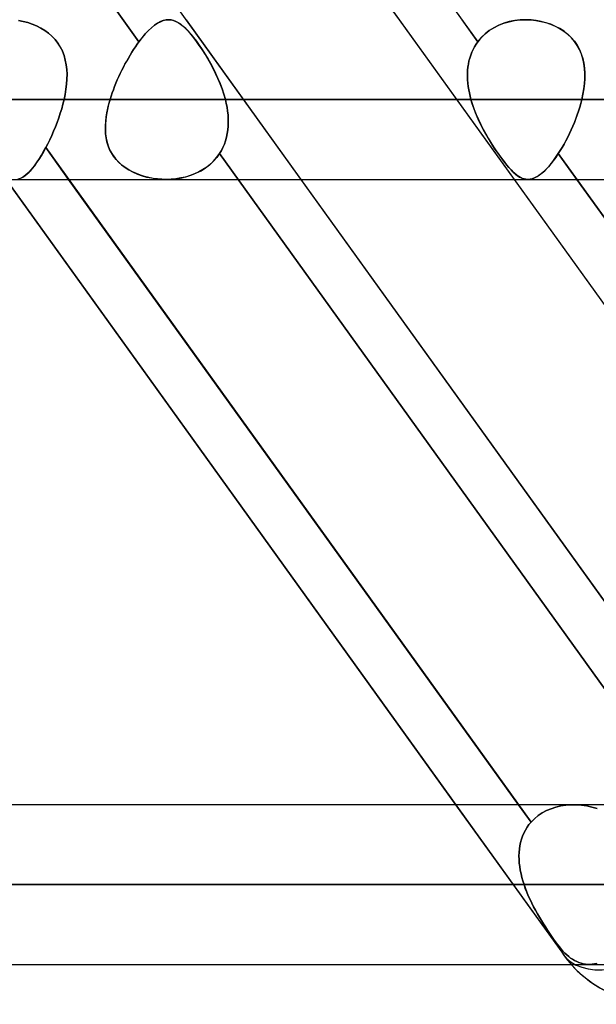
# Model space of a CAD drawing. Header units: millimetres. Extents: x -243 to 243, y -92 to 86.
# Tile 49 of 81: x 57 to 64, y -44 to -33. Entities that reach past the tile are written whole.
import ezdxf

# ---------------------------------------------------------------- set-up
doc = ezdxf.new("R2010")
doc.units = ezdxf.units.MM
doc.layers.add('MAIN-1', color=7, linetype='Continuous')

msp = doc.modelspace()

# ---------------------------------------------------------------- linework, layer by layer
at = {"layer": 'MAIN-1'}
for p, q in [((46.593, -15.474), (65.352, -41.558)), ((44.64, -17.357), (63.399, -43.441)), ((50.335, -17.357), (69.094, -43.441)), ((53.215, -25.661), (58.643, -33.209)), ((58.643, -33.209), (53.215, -25.661)), ((57.012, -25.661), (62.44, -33.209)), ((56.517, -25.953), (61.558, -32.963)), ((57.292, -32.972), (57.344, -32.981)), ((57.345, -32.981), (57.293, -32.972)), ((57.344, -32.981), (57.396, -32.994)), ((57.396, -32.995), (57.345, -32.981)), ((57.396, -32.994), (57.446, -33.011)), ((57.447, -33.011), (57.396, -32.995)), ((58.817, -33.025), (58.85, -33.002)), ((58.851, -33.002), (58.818, -33.024)), ((58.85, -33.002), (58.883, -32.985)), ((58.883, -32.984), (58.851, -33.002)), ((58.915, -32.972), (58.883, -32.984)), ((58.883, -32.985), (58.914, -32.972)), ((58.914, -32.972), (58.945, -32.965)), ((58.946, -32.965), (58.915, -32.972)), ((58.945, -32.965), (58.976, -32.963)), ((58.976, -32.963), (58.946, -32.965)), ((59.003, -32.965), (58.976, -32.963)), ((58.976, -32.963), (59.002, -32.965)), ((59.002, -32.965), (59.029, -32.971)), ((59.03, -32.971), (59.003, -32.965)), ((59.029, -32.971), (59.056, -32.981)), ((59.057, -32.981), (59.03, -32.971)), ((59.056, -32.981), (59.083, -32.995)), ((59.084, -32.996), (59.057, -32.981)), ((59.083, -32.995), (59.11, -33.013)), ((59.111, -33.014), (59.084, -32.996)), ((59.17, -32.963), (60.457, -34.753)), ((61.558, -32.963), (62.846, -34.753)), ((62.44, -33.209), (62.263, -32.963)), ((62.674, -33.025), (62.731, -33.002)), ((62.732, -33.002), (62.675, -33.024)), ((62.731, -33.002), (62.791, -32.985)), ((62.792, -32.984), (62.732, -33.002)), ((62.791, -32.985), (62.852, -32.972)), ((62.853, -32.972), (62.792, -32.984)), ((62.852, -32.972), (62.915, -32.965)), ((62.916, -32.965), (62.853, -32.972)), ((62.915, -32.965), (62.978, -32.963)), ((62.979, -32.963), (62.916, -32.965)), ((62.978, -32.963), (63.035, -32.965)), ((63.036, -32.965), (62.979, -32.963)), ((63.035, -32.965), (63.092, -32.971)), ((63.093, -32.971), (63.036, -32.965)), ((63.092, -32.971), (63.148, -32.981)), ((63.149, -32.981), (63.093, -32.971)), ((63.148, -32.981), (63.203, -32.995)), ((63.204, -32.996), (63.149, -32.981)), ((63.203, -32.995), (63.256, -33.013)), ((63.258, -33.014), (63.204, -32.996)), ((57.446, -33.011), (57.495, -33.032)), ((57.495, -33.032), (57.447, -33.011)), ((57.495, -33.032), (57.542, -33.056)), ((57.543, -33.056), (57.495, -33.032)), ((57.542, -33.056), (57.587, -33.083)), ((57.587, -33.083), (57.543, -33.056)), ((57.587, -33.083), (57.629, -33.114)), ((57.629, -33.114), (57.587, -33.083)), ((58.749, -33.084), (58.714, -33.122)), ((58.714, -33.122), (58.749, -33.085)), ((58.784, -33.052), (58.749, -33.084)), ((58.749, -33.085), (58.783, -33.052)), ((58.783, -33.052), (58.817, -33.025)), ((58.818, -33.024), (58.784, -33.052)), ((59.11, -33.013), (59.138, -33.036)), ((59.139, -33.037), (59.111, -33.014)), ((59.138, -33.036), (59.166, -33.062)), ((59.167, -33.063), (59.139, -33.037)), ((59.166, -33.062), (59.195, -33.092)), ((59.196, -33.093), (59.167, -33.063)), ((59.195, -33.092), (59.225, -33.126)), ((59.226, -33.128), (59.196, -33.093)), ((62.569, -33.084), (62.521, -33.122)), ((62.521, -33.122), (62.568, -33.085)), ((62.568, -33.085), (62.62, -33.052)), ((62.62, -33.052), (62.569, -33.084)), ((62.675, -33.024), (62.62, -33.052)), ((62.62, -33.052), (62.674, -33.025)), ((63.256, -33.013), (63.308, -33.036)), ((63.31, -33.037), (63.258, -33.014)), ((63.308, -33.036), (63.357, -33.062)), ((63.359, -33.063), (63.31, -33.037)), ((63.357, -33.062), (63.404, -33.092)), ((63.406, -33.093), (63.359, -33.063)), ((63.404, -33.092), (63.447, -33.126)), ((63.449, -33.128), (63.406, -33.093)), ((57.629, -33.114), (57.668, -33.148)), ((57.668, -33.148), (57.629, -33.114)), ((57.668, -33.148), (57.703, -33.185)), ((57.703, -33.186), (57.668, -33.148)), ((57.703, -33.185), (57.734, -33.226)), ((57.734, -33.226), (57.703, -33.186)), ((58.623, -33.237), (58.643, -33.209)), ((58.643, -33.209), (58.623, -33.237)), ((58.679, -33.163), (58.643, -33.209)), ((58.643, -33.209), (58.678, -33.164)), ((58.678, -33.164), (58.714, -33.122)), ((58.714, -33.122), (58.679, -33.163)), ((59.225, -33.126), (59.255, -33.163)), ((59.256, -33.165), (59.226, -33.128)), ((59.255, -33.163), (59.286, -33.204)), ((59.287, -33.206), (59.256, -33.165)), ((59.286, -33.204), (59.318, -33.249)), ((59.319, -33.251), (59.287, -33.206)), ((62.44, -33.209), (62.421, -33.237)), ((62.421, -33.237), (62.44, -33.209)), ((62.478, -33.163), (62.44, -33.209)), ((62.44, -33.209), (62.478, -33.164)), ((62.478, -33.164), (62.521, -33.122)), ((62.521, -33.122), (62.478, -33.163)), ((63.447, -33.126), (63.487, -33.163)), ((63.488, -33.165), (63.449, -33.128)), ((63.487, -33.163), (63.522, -33.204)), ((63.523, -33.206), (63.488, -33.165)), ((63.522, -33.204), (63.553, -33.249)), ((63.554, -33.251), (63.523, -33.206)), ((57.734, -33.226), (57.761, -33.27)), ((57.762, -33.27), (57.734, -33.226)), ((57.761, -33.27), (57.785, -33.316)), ((57.785, -33.316), (57.762, -33.27)), ((57.785, -33.316), (57.803, -33.364)), ((57.803, -33.365), (57.785, -33.316)), ((58.563, -33.327), (58.543, -33.359)), ((58.543, -33.36), (58.563, -33.328)), ((58.563, -33.328), (58.583, -33.296)), ((58.583, -33.296), (58.563, -33.327)), ((58.583, -33.296), (58.603, -33.266)), ((58.603, -33.266), (58.583, -33.296)), ((58.603, -33.266), (58.623, -33.237)), ((58.623, -33.237), (58.603, -33.266)), ((59.318, -33.249), (59.35, -33.296)), ((59.351, -33.298), (59.319, -33.251)), ((59.35, -33.296), (59.381, -33.346)), ((59.383, -33.348), (59.351, -33.298)), ((62.373, -33.327), (62.361, -33.359)), ((62.361, -33.36), (62.373, -33.328)), ((62.387, -33.296), (62.373, -33.327)), ((62.373, -33.328), (62.387, -33.296)), ((62.403, -33.266), (62.387, -33.296)), ((62.387, -33.296), (62.403, -33.266)), ((62.421, -33.237), (62.403, -33.266)), ((62.403, -33.266), (62.421, -33.237)), ((63.553, -33.249), (63.579, -33.296)), ((63.58, -33.298), (63.554, -33.251)), ((63.579, -33.296), (63.6, -33.346)), ((63.601, -33.348), (63.58, -33.298)), ((57.803, -33.364), (57.817, -33.415)), ((57.817, -33.415), (57.803, -33.365)), ((57.817, -33.415), (57.828, -33.467)), ((57.828, -33.467), (57.817, -33.415)), ((58.505, -33.425), (58.486, -33.459)), ((58.486, -33.46), (58.505, -33.426)), ((58.505, -33.426), (58.524, -33.392)), ((58.524, -33.392), (58.505, -33.425)), ((58.543, -33.359), (58.524, -33.392)), ((58.524, -33.392), (58.543, -33.36)), ((59.381, -33.346), (59.413, -33.398)), ((59.414, -33.4), (59.383, -33.348)), ((59.413, -33.398), (59.443, -33.451)), ((59.444, -33.453), (59.414, -33.4)), ((62.341, -33.425), (62.334, -33.459)), ((62.334, -33.46), (62.341, -33.426)), ((62.35, -33.392), (62.341, -33.425)), ((62.341, -33.426), (62.35, -33.392)), ((62.361, -33.359), (62.35, -33.392)), ((62.35, -33.392), (62.361, -33.36)), ((63.6, -33.346), (63.617, -33.398)), ((63.617, -33.4), (63.601, -33.348)), ((63.617, -33.398), (63.629, -33.451)), ((63.629, -33.453), (63.617, -33.4)), ((57.828, -33.467), (57.834, -33.52)), ((57.834, -33.52), (57.828, -33.467)), ((57.834, -33.52), (57.837, -33.575)), ((57.837, -33.574), (57.834, -33.52)), ((58.45, -33.529), (58.433, -33.565)), ((58.433, -33.565), (58.45, -33.53)), ((58.45, -33.53), (58.468, -33.494)), ((58.468, -33.494), (58.45, -33.529)), ((58.486, -33.459), (58.468, -33.494)), ((58.468, -33.494), (58.486, -33.46)), ((59.443, -33.451), (59.473, -33.507)), ((59.474, -33.508), (59.444, -33.453)), ((59.473, -33.507), (59.501, -33.563)), ((59.502, -33.564), (59.474, -33.508)), ((62.325, -33.529), (62.324, -33.565)), ((62.324, -33.565), (62.325, -33.53)), ((62.329, -33.494), (62.325, -33.529)), ((62.325, -33.53), (62.329, -33.494)), ((62.334, -33.459), (62.329, -33.494)), ((62.329, -33.494), (62.334, -33.46)), ((63.629, -33.451), (63.636, -33.507)), ((63.637, -33.508), (63.629, -33.453)), ((63.636, -33.507), (63.64, -33.563)), ((63.64, -33.564), (63.637, -33.508)), ((57.836, -33.63), (57.832, -33.686)), ((57.832, -33.686), (57.836, -33.63)), ((57.836, -33.63), (57.837, -33.574)), ((57.837, -33.575), (57.836, -33.63)), ((58.4, -33.637), (58.385, -33.674)), ((58.385, -33.674), (58.4, -33.638)), ((58.4, -33.638), (58.416, -33.601)), ((58.416, -33.601), (58.4, -33.637)), ((58.416, -33.601), (58.433, -33.565)), ((58.433, -33.565), (58.416, -33.601)), ((59.501, -33.563), (59.528, -33.621)), ((59.528, -33.622), (59.502, -33.564)), ((59.528, -33.621), (59.553, -33.679)), ((59.553, -33.68), (59.528, -33.622)), ((62.324, -33.565), (62.323, -33.601)), ((62.323, -33.601), (62.324, -33.565)), ((62.323, -33.601), (62.325, -33.637)), ((62.325, -33.638), (62.323, -33.601)), ((62.325, -33.637), (62.327, -33.674)), ((62.327, -33.674), (62.325, -33.638)), ((63.64, -33.621), (63.636, -33.679)), ((63.636, -33.68), (63.64, -33.622)), ((63.64, -33.563), (63.64, -33.621)), ((63.64, -33.622), (63.64, -33.564)), ((57.825, -33.743), (57.816, -33.8)), ((57.816, -33.8), (57.825, -33.743)), ((57.832, -33.686), (57.825, -33.743)), ((57.825, -33.743), (57.832, -33.686)), ((58.343, -33.784), (58.356, -33.747)), ((58.356, -33.747), (58.343, -33.784)), ((58.37, -33.71), (58.356, -33.747)), ((58.356, -33.747), (58.37, -33.711)), ((58.37, -33.711), (58.385, -33.674)), ((58.385, -33.674), (58.37, -33.71)), ((59.553, -33.679), (59.575, -33.738)), ((59.575, -33.739), (59.553, -33.68)), ((59.575, -33.738), (59.594, -33.798)), ((59.594, -33.798), (59.575, -33.739)), ((62.327, -33.674), (62.332, -33.71)), ((62.332, -33.711), (62.327, -33.674)), ((62.332, -33.71), (62.338, -33.747)), ((62.338, -33.747), (62.332, -33.711)), ((62.338, -33.747), (62.345, -33.784)), ((62.345, -33.784), (62.338, -33.747)), ((63.629, -33.738), (63.618, -33.798)), ((63.618, -33.798), (63.628, -33.739)), ((63.628, -33.739), (63.636, -33.68)), ((63.636, -33.679), (63.629, -33.738)), ((129.777, -33.858), (-129.777, -33.858)), ((-129.777, -33.858), (129.777, -33.858)), ((-128.55, -33.858), (128.55, -33.858)), ((128.55, -33.858), (-128.55, -33.858)), ((57.804, -33.858), (-57.804, -33.858)), ((-57.804, -33.858), (57.804, -33.858)), ((57.804, -33.858), (57.791, -33.909)), ((57.791, -33.909), (57.804, -33.858)), ((57.816, -33.8), (57.804, -33.858)), ((57.804, -33.858), (57.816, -33.8)), ((58.319, -33.858), (58.303, -33.915)), ((58.305, -33.907), (58.319, -33.858)), ((58.319, -33.858), (58.331, -33.821)), ((58.331, -33.821), (58.319, -33.858)), ((58.319, -33.858), (62.363, -33.858)), ((62.363, -33.858), (58.319, -33.858)), ((58.331, -33.821), (58.343, -33.784)), ((58.343, -33.784), (58.331, -33.821)), ((59.611, -33.858), (59.594, -33.798)), ((59.594, -33.798), (59.611, -33.858)), ((59.621, -33.901), (59.611, -33.858)), ((59.611, -33.858), (59.621, -33.901)), ((63.605, -33.858), (59.611, -33.858)), ((59.611, -33.858), (63.605, -33.858)), ((62.345, -33.784), (62.353, -33.821)), ((62.353, -33.821), (62.345, -33.784)), ((62.353, -33.821), (62.363, -33.858)), ((62.363, -33.858), (62.353, -33.821)), ((62.378, -33.907), (62.363, -33.858)), ((62.363, -33.858), (62.38, -33.915)), ((63.605, -33.858), (63.594, -33.901)), ((63.594, -33.901), (63.605, -33.858)), ((63.618, -33.798), (63.605, -33.858)), ((63.605, -33.858), (63.618, -33.798)), ((57.777, -33.961), (57.761, -34.012)), ((57.761, -34.012), (57.777, -33.961)), ((57.791, -33.909), (57.777, -33.961)), ((57.777, -33.961), (57.791, -33.909)), ((58.29, -33.971), (58.279, -34.027)), ((58.283, -34.005), (58.293, -33.956)), ((58.303, -33.915), (58.29, -33.971)), ((58.293, -33.956), (58.305, -33.907)), ((59.63, -33.944), (59.621, -33.901)), ((59.621, -33.901), (59.63, -33.944)), ((59.636, -33.987), (59.63, -33.944)), ((59.63, -33.944), (59.636, -33.987)), ((59.641, -34.03), (59.636, -33.987)), ((59.636, -33.987), (59.641, -34.03)), ((62.394, -33.956), (62.378, -33.907)), ((62.38, -33.915), (62.4, -33.971)), ((62.413, -34.005), (62.394, -33.956)), ((62.4, -33.971), (62.422, -34.027)), ((63.569, -33.987), (63.554, -34.03)), ((63.554, -34.03), (63.569, -33.987)), ((63.582, -33.944), (63.569, -33.987)), ((63.569, -33.987), (63.582, -33.944)), ((63.594, -33.901), (63.582, -33.944)), ((63.582, -33.944), (63.594, -33.901)), ((57.744, -34.063), (57.726, -34.114)), ((57.726, -34.114), (57.744, -34.063)), ((57.761, -34.012), (57.744, -34.063)), ((57.744, -34.063), (57.761, -34.012)), ((58.272, -34.082), (58.267, -34.136)), ((58.267, -34.149), (58.27, -34.102)), ((58.27, -34.102), (58.275, -34.053)), ((58.279, -34.027), (58.272, -34.082)), ((58.275, -34.053), (58.283, -34.005)), ((59.644, -34.073), (59.641, -34.03)), ((59.641, -34.03), (59.644, -34.072)), ((59.644, -34.072), (59.644, -34.115)), ((59.644, -34.115), (59.644, -34.073)), ((62.434, -34.053), (62.413, -34.005)), ((62.422, -34.027), (62.447, -34.082)), ((62.455, -34.102), (62.434, -34.053)), ((62.447, -34.082), (62.472, -34.136)), ((62.479, -34.149), (62.455, -34.102)), ((63.539, -34.072), (63.522, -34.115)), ((63.522, -34.115), (63.539, -34.073)), ((63.554, -34.03), (63.539, -34.072)), ((63.539, -34.073), (63.554, -34.03)), ((57.686, -34.213), (57.665, -34.261)), ((57.665, -34.261), (57.686, -34.213)), ((57.707, -34.164), (57.686, -34.213)), ((57.686, -34.213), (57.707, -34.164)), ((57.726, -34.114), (57.707, -34.164)), ((57.707, -34.164), (57.726, -34.114)), ((58.267, -34.136), (58.266, -34.189)), ((58.266, -34.196), (58.267, -34.149)), ((58.266, -34.189), (58.269, -34.241)), ((58.269, -34.242), (58.266, -34.196)), ((59.633, -34.24), (59.639, -34.199)), ((59.639, -34.199), (59.633, -34.24)), ((59.639, -34.199), (59.643, -34.157)), ((59.643, -34.157), (59.639, -34.199)), ((59.643, -34.157), (59.644, -34.115)), ((59.644, -34.115), (59.643, -34.157)), ((62.472, -34.136), (62.5, -34.189)), ((62.503, -34.196), (62.479, -34.149)), ((62.5, -34.189), (62.528, -34.241)), ((62.529, -34.242), (62.503, -34.196)), ((63.467, -34.24), (63.486, -34.199)), ((63.487, -34.199), (63.468, -34.24)), ((63.486, -34.199), (63.505, -34.157)), ((63.505, -34.157), (63.487, -34.199)), ((63.522, -34.115), (63.505, -34.157)), ((63.505, -34.157), (63.522, -34.115)), ((57.643, -34.308), (57.621, -34.353)), ((57.621, -34.353), (57.643, -34.308)), ((57.665, -34.261), (57.643, -34.308)), ((57.643, -34.308), (57.665, -34.261)), ((58.269, -34.241), (58.275, -34.291)), ((58.275, -34.288), (58.269, -34.242)), ((58.284, -34.332), (58.275, -34.288)), ((58.275, -34.291), (58.286, -34.339)), ((59.6, -34.357), (59.613, -34.319)), ((59.613, -34.319), (59.6, -34.357)), ((59.613, -34.319), (59.624, -34.28)), ((59.624, -34.28), (59.613, -34.319)), ((59.624, -34.28), (59.633, -34.24)), ((59.633, -34.24), (59.624, -34.28)), ((62.528, -34.241), (62.557, -34.291)), ((62.555, -34.288), (62.529, -34.242)), ((62.582, -34.332), (62.555, -34.288)), ((62.557, -34.291), (62.586, -34.339)), ((63.428, -34.319), (63.407, -34.357)), ((63.407, -34.357), (63.428, -34.319)), ((63.448, -34.28), (63.428, -34.319)), ((63.428, -34.319), (63.448, -34.28)), ((63.468, -34.24), (63.448, -34.28)), ((63.448, -34.28), (63.467, -34.24)), ((57.598, -34.397), (57.573, -34.443)), ((57.574, -34.44), (57.598, -34.397)), ((57.621, -34.353), (57.598, -34.397)), ((57.598, -34.397), (57.621, -34.353)), ((57.854, -34.753), (57.598, -34.397)), ((57.598, -34.397), (63.036, -41.958)), ((58.297, -34.375), (58.284, -34.332)), ((58.286, -34.339), (58.301, -34.386)), ((58.314, -34.416), (58.297, -34.375)), ((58.301, -34.386), (58.321, -34.432)), ((58.334, -34.456), (58.314, -34.416)), ((58.321, -34.432), (58.346, -34.475)), ((59.566, -34.429), (59.545, -34.464)), ((59.545, -34.464), (59.566, -34.43)), ((59.566, -34.43), (59.584, -34.394)), ((59.584, -34.394), (59.566, -34.429)), ((59.584, -34.394), (59.6, -34.357)), ((59.6, -34.357), (59.584, -34.394)), ((62.609, -34.375), (62.582, -34.332)), ((62.586, -34.339), (62.616, -34.386)), ((62.636, -34.416), (62.609, -34.375)), ((62.616, -34.386), (62.646, -34.432)), ((62.663, -34.456), (62.636, -34.416)), ((62.646, -34.432), (62.676, -34.475)), ((63.364, -34.429), (63.342, -34.464)), ((63.342, -34.464), (63.364, -34.43)), ((63.386, -34.394), (63.364, -34.429)), ((63.364, -34.43), (63.386, -34.394)), ((63.407, -34.357), (63.386, -34.394)), ((63.386, -34.394), (63.407, -34.357)), ((57.521, -34.528), (57.496, -34.565)), ((57.503, -34.556), (57.527, -34.52)), ((57.547, -34.487), (57.521, -34.528)), ((57.527, -34.52), (57.55, -34.481)), ((57.573, -34.443), (57.547, -34.487)), ((57.55, -34.481), (57.574, -34.44)), ((58.359, -34.494), (58.334, -34.456)), ((58.346, -34.475), (58.375, -34.516)), ((58.386, -34.53), (58.359, -34.494)), ((58.375, -34.516), (58.408, -34.553)), ((58.418, -34.562), (58.386, -34.53)), ((59.481, -34.545), (59.444, -34.581)), ((59.475, -34.551), (59.512, -34.509)), ((59.515, -34.506), (59.481, -34.545)), ((59.512, -34.509), (59.545, -34.464)), ((59.545, -34.464), (59.515, -34.506)), ((59.545, -34.464), (64.973, -42.011)), ((64.973, -42.011), (59.545, -34.464)), ((62.69, -34.494), (62.663, -34.456)), ((62.676, -34.475), (62.705, -34.516)), ((62.716, -34.53), (62.69, -34.494)), ((62.705, -34.516), (62.734, -34.553)), ((62.741, -34.562), (62.716, -34.53)), ((63.286, -34.544), (63.258, -34.58)), ((63.281, -34.551), (63.312, -34.509)), ((63.314, -34.506), (63.286, -34.544)), ((63.312, -34.509), (63.342, -34.464)), ((63.342, -34.464), (63.314, -34.506)), ((63.55, -34.753), (63.342, -34.464)), ((63.342, -34.464), (68.77, -42.011)), ((57.411, -34.67), (57.433, -34.646)), ((57.446, -34.631), (57.422, -34.659)), ((57.433, -34.646), (57.456, -34.619)), ((57.471, -34.6), (57.446, -34.631)), ((57.456, -34.619), (57.479, -34.589)), ((57.496, -34.565), (57.471, -34.6)), ((57.479, -34.589), (57.503, -34.556)), ((58.408, -34.553), (58.446, -34.588)), ((58.452, -34.593), (58.418, -34.562)), ((58.446, -34.588), (58.487, -34.619)), ((58.489, -34.621), (58.452, -34.593)), ((58.487, -34.619), (58.531, -34.647)), ((58.529, -34.646), (58.489, -34.621)), ((58.571, -34.668), (58.529, -34.646)), ((58.531, -34.647), (58.578, -34.672)), ((59.289, -34.681), (59.34, -34.655)), ((59.36, -34.643), (59.314, -34.669)), ((59.34, -34.655), (59.389, -34.624)), ((59.403, -34.614), (59.36, -34.643)), ((59.389, -34.624), (59.434, -34.59)), ((59.444, -34.581), (59.403, -34.614)), ((59.434, -34.59), (59.475, -34.551)), ((62.734, -34.553), (62.761, -34.588)), ((62.765, -34.593), (62.741, -34.562)), ((62.761, -34.588), (62.787, -34.619)), ((62.789, -34.621), (62.765, -34.593)), ((62.787, -34.619), (62.813, -34.647)), ((62.812, -34.646), (62.789, -34.621)), ((62.834, -34.668), (62.812, -34.646)), ((62.813, -34.647), (62.838, -34.672)), ((63.161, -34.681), (63.19, -34.655)), ((63.203, -34.642), (63.176, -34.668)), ((63.19, -34.655), (63.22, -34.624)), ((63.231, -34.612), (63.203, -34.642)), ((63.22, -34.624), (63.25, -34.59)), ((63.258, -34.58), (63.231, -34.612)), ((63.25, -34.59), (63.281, -34.551)), ((-129.148, -34.753), (129.148, -34.753)), ((-129.148, -34.753), (129.148, -34.753)), ((57.15, -34.753), (62.191, -41.763)), ((57.287, -34.75), (57.307, -34.744)), ((57.31, -34.743), (57.289, -34.75)), ((57.307, -34.744), (57.327, -34.736)), ((57.331, -34.734), (57.31, -34.743)), ((57.327, -34.736), (57.347, -34.724)), ((57.353, -34.72), (57.331, -34.734)), ((57.347, -34.724), (57.368, -34.709)), ((57.375, -34.703), (57.353, -34.72)), ((57.368, -34.709), (57.389, -34.691)), ((57.398, -34.683), (57.375, -34.703)), ((57.389, -34.691), (57.411, -34.67)), ((57.422, -34.659), (57.398, -34.683)), ((62.896, -41.763), (57.854, -34.753)), ((58.615, -34.688), (58.571, -34.668)), ((58.578, -34.672), (58.627, -34.693)), ((58.66, -34.705), (58.615, -34.688)), ((58.627, -34.693), (58.678, -34.711)), ((58.706, -34.72), (58.66, -34.705)), ((58.678, -34.711), (58.729, -34.726)), ((58.753, -34.731), (58.706, -34.72)), ((58.729, -34.726), (58.782, -34.737)), ((58.801, -34.741), (58.753, -34.731)), ((58.782, -34.737), (58.837, -34.746)), ((58.85, -34.747), (58.801, -34.741)), ((58.837, -34.746), (58.892, -34.751)), ((58.899, -34.751), (58.85, -34.747)), ((58.892, -34.751), (58.948, -34.753)), ((58.949, -34.753), (58.899, -34.751)), ((58.948, -34.753), (59.007, -34.751)), ((58.948, -34.753), (63, -34.753)), ((58.948, -34.753), (63, -34.753)), ((59.003, -34.751), (58.949, -34.753)), ((59.057, -34.746), (59.003, -34.751)), ((59.007, -34.751), (59.065, -34.745)), ((59.111, -34.737), (59.057, -34.746)), ((59.065, -34.745), (59.124, -34.735)), ((59.164, -34.726), (59.111, -34.737)), ((59.124, -34.735), (59.181, -34.721)), ((59.216, -34.71), (59.164, -34.726)), ((59.181, -34.721), (59.236, -34.703)), ((59.266, -34.691), (59.216, -34.71)), ((59.236, -34.703), (59.289, -34.681)), ((59.314, -34.669), (59.266, -34.691)), ((60.457, -34.753), (65.177, -41.315)), ((62.856, -34.688), (62.834, -34.668)), ((62.838, -34.672), (62.862, -34.693)), ((62.846, -34.753), (67.565, -41.315)), ((62.877, -34.705), (62.856, -34.688)), ((62.862, -34.693), (62.885, -34.711)), ((62.898, -34.72), (62.877, -34.705)), ((62.885, -34.711), (62.908, -34.726)), ((62.918, -34.731), (62.898, -34.72)), ((62.908, -34.726), (62.93, -34.737)), ((62.938, -34.741), (62.918, -34.731)), ((62.93, -34.737), (62.953, -34.746)), ((62.959, -34.747), (62.938, -34.741)), ((62.953, -34.746), (62.976, -34.751)), ((62.979, -34.751), (62.959, -34.747)), ((62.976, -34.751), (63, -34.753)), ((63, -34.753), (62.979, -34.751)), ((63, -34.753), (63.025, -34.751)), ((63.001, -34.753), (63, -34.753)), ((63.002, -34.753), (63.001, -34.753)), ((63.001, -34.753), (63.001, -34.753)), ((63.003, -34.753), (63.002, -34.753)), ((63.002, -34.753), (63.002, -34.753)), ((63.026, -34.75), (63.003, -34.753)), ((63.003, -34.753), (63.003, -34.753)), ((63.025, -34.751), (63.051, -34.745)), ((63.05, -34.745), (63.026, -34.75)), ((63.074, -34.736), (63.05, -34.745)), ((63.051, -34.745), (63.077, -34.735)), ((63.099, -34.724), (63.074, -34.736)), ((63.077, -34.735), (63.104, -34.721)), ((63.124, -34.709), (63.099, -34.724)), ((63.104, -34.721), (63.132, -34.703)), ((63.15, -34.69), (63.124, -34.709)), ((63.132, -34.703), (63.161, -34.681)), ((63.176, -34.668), (63.15, -34.69)), ((68.269, -41.315), (63.55, -34.753)), ((122.857, -41.763), (-122.857, -41.763)), ((122.857, -41.763), (-122.857, -41.763)), ((113.09, -41.763), (-113.09, -41.763)), ((113.09, -41.763), (-113.09, -41.763)), ((103.212, -41.763), (-103.212, -41.763)), ((103.212, -41.763), (-103.212, -41.763)), ((93.334, -41.763), (-93.334, -41.763)), ((93.334, -41.763), (-93.334, -41.763)), ((83.454, -41.763), (-83.454, -41.763)), ((83.454, -41.763), (-83.454, -41.763)), ((73.572, -41.763), (-73.572, -41.763)), ((73.572, -41.763), (-73.572, -41.763)), ((63.516, -41.763), (-63.516, -41.763)), ((63.516, -41.763), (-63.516, -41.763)), ((62.191, -41.763), (63.399, -43.441)), ((63.036, -41.958), (62.896, -41.763)), ((63.162, -41.855), (63.21, -41.829)), ((63.21, -41.829), (63.162, -41.855)), ((63.21, -41.829), (63.261, -41.807)), ((63.262, -41.807), (63.21, -41.829)), ((63.261, -41.807), (63.315, -41.789)), ((63.315, -41.789), (63.262, -41.807)), ((63.315, -41.789), (63.37, -41.776)), ((63.37, -41.776), (63.315, -41.789)), ((63.37, -41.776), (63.426, -41.768)), ((63.426, -41.768), (63.37, -41.776)), ((63.426, -41.768), (63.484, -41.763)), ((63.484, -41.763), (63.426, -41.768)), ((63.484, -41.763), (63.541, -41.763)), ((63.542, -41.763), (63.484, -41.763)), ((63.541, -41.763), (63.601, -41.767)), ((63.601, -41.767), (63.542, -41.763)), ((63.601, -41.767), (63.66, -41.776)), ((63.661, -41.776), (63.601, -41.767)), ((63.66, -41.776), (63.719, -41.789)), ((63.719, -41.789), (63.661, -41.776)), ((63.719, -41.789), (63.776, -41.806)), ((63.776, -41.806), (63.719, -41.789)), ((63.036, -41.958), (63.074, -41.92)), ((63.074, -41.92), (63.036, -41.958)), ((63.074, -41.92), (63.116, -41.885)), ((63.116, -41.885), (63.074, -41.92)), ((63.116, -41.885), (63.162, -41.855)), ((63.162, -41.855), (63.116, -41.885)), ((62.973, -42.047), (62.956, -42.08)), ((62.956, -42.08), (62.973, -42.047)), ((62.992, -42.016), (62.973, -42.047)), ((62.973, -42.047), (62.992, -42.016)), ((63.013, -41.986), (62.992, -42.016)), ((62.992, -42.016), (63.013, -41.986)), ((63.036, -41.958), (63.013, -41.986)), ((63.013, -41.986), (63.036, -41.958)), ((62.929, -42.149), (62.919, -42.185)), ((62.919, -42.185), (62.929, -42.149)), ((62.942, -42.114), (62.929, -42.149)), ((62.929, -42.149), (62.942, -42.114)), ((62.956, -42.08), (62.942, -42.114)), ((62.942, -42.114), (62.956, -42.08)), ((62.906, -42.259), (62.903, -42.298)), ((62.903, -42.298), (62.906, -42.259)), ((62.912, -42.222), (62.906, -42.259)), ((62.906, -42.259), (62.912, -42.222)), ((62.919, -42.185), (62.912, -42.222)), ((62.912, -42.222), (62.919, -42.185)), ((62.903, -42.298), (62.901, -42.337)), ((62.901, -42.337), (62.903, -42.298)), ((62.901, -42.337), (62.902, -42.376)), ((62.902, -42.376), (62.901, -42.337)), ((62.902, -42.376), (62.905, -42.416)), ((62.905, -42.416), (62.902, -42.376)), ((62.905, -42.416), (62.909, -42.456)), ((62.909, -42.456), (62.905, -42.416)), ((62.909, -42.456), (62.916, -42.496)), ((62.916, -42.496), (62.909, -42.456)), ((62.916, -42.496), (62.924, -42.537)), ((62.924, -42.536), (62.916, -42.496)), ((62.934, -42.577), (62.924, -42.536)), ((62.924, -42.537), (62.934, -42.577)), ((62.934, -42.577), (62.945, -42.617)), ((62.945, -42.617), (62.934, -42.577)), ((123.445, -42.658), (-123.445, -42.658)), ((-123.445, -42.658), (123.445, -42.658)), ((-122.085, -42.658), (122.085, -42.658)), ((122.085, -42.658), (-122.085, -42.658)), ((113.474, -42.658), (-113.474, -42.658)), ((-113.474, -42.658), (113.474, -42.658)), ((-112.207, -42.658), (112.207, -42.658)), ((112.207, -42.658), (-112.207, -42.658)), ((103.595, -42.658), (-103.595, -42.658)), ((-103.595, -42.658), (103.595, -42.658)), ((-102.329, -42.658), (102.329, -42.658)), ((102.329, -42.658), (-102.329, -42.658)), ((93.716, -42.658), (-93.716, -42.658)), ((-93.716, -42.658), (93.716, -42.658)), ((-92.449, -42.658), (92.449, -42.658)), ((92.449, -42.658), (-92.449, -42.658)), ((83.835, -42.658), (-83.835, -42.658)), ((-83.835, -42.658), (83.835, -42.658)), ((-82.568, -42.658), (82.568, -42.658)), ((82.568, -42.658), (-82.568, -42.658)), ((73.952, -42.658), (-73.952, -42.658)), ((-73.952, -42.658), (73.952, -42.658)), ((-72.685, -42.658), (72.685, -42.658)), ((72.685, -42.658), (-72.685, -42.658)), ((64.066, -42.658), (-64.066, -42.658)), ((-64.066, -42.658), (64.066, -42.658)), ((-62.958, -42.658), (62.958, -42.658)), ((62.958, -42.658), (-62.958, -42.658)), ((62.945, -42.617), (62.958, -42.658)), ((62.958, -42.658), (62.945, -42.617)), ((62.972, -42.7), (62.958, -42.658)), ((62.958, -42.658), (62.973, -42.7)), ((62.989, -42.742), (62.972, -42.7)), ((62.973, -42.7), (62.989, -42.742)), ((63.006, -42.784), (62.989, -42.742)), ((62.989, -42.742), (63.006, -42.784)), ((63.025, -42.825), (63.006, -42.784)), ((63.006, -42.784), (63.025, -42.825)), ((63.044, -42.866), (63.025, -42.825)), ((63.025, -42.825), (63.045, -42.866)), ((63.065, -42.906), (63.044, -42.866)), ((63.045, -42.866), (63.065, -42.906)), ((63.086, -42.945), (63.065, -42.906)), ((63.065, -42.906), (63.086, -42.946)), ((63.107, -42.984), (63.086, -42.945)), ((63.086, -42.946), (63.108, -42.985)), ((63.13, -43.022), (63.107, -42.984)), ((63.108, -42.985), (63.13, -43.023)), ((63.152, -43.06), (63.13, -43.022)), ((63.13, -43.023), (63.152, -43.06)), ((63.175, -43.097), (63.152, -43.06)), ((63.152, -43.06), (63.175, -43.097)), ((63.198, -43.133), (63.175, -43.097)), ((63.175, -43.097), (63.198, -43.133)), ((63.221, -43.168), (63.198, -43.133)), ((63.198, -43.133), (63.221, -43.168)), ((63.244, -43.203), (63.221, -43.168)), ((63.221, -43.168), (63.244, -43.203)), ((63.267, -43.237), (63.244, -43.203)), ((63.244, -43.203), (63.267, -43.236)), ((63.267, -43.236), (63.29, -43.269)), ((63.29, -43.269), (63.267, -43.237)), ((63.312, -43.3), (63.29, -43.269)), ((63.29, -43.269), (63.312, -43.3)), ((63.333, -43.329), (63.312, -43.3)), ((63.312, -43.3), (63.333, -43.329)), ((63.354, -43.357), (63.333, -43.329)), ((63.333, -43.329), (63.354, -43.357)), ((63.374, -43.382), (63.354, -43.357)), ((63.354, -43.357), (63.374, -43.382)), ((63.394, -43.405), (63.374, -43.382)), ((63.374, -43.382), (63.394, -43.405)), ((63.416, -43.427), (63.394, -43.405)), ((63.394, -43.405), (63.416, -43.427)), ((63.437, -43.447), (63.416, -43.427)), ((63.416, -43.427), (63.437, -43.447)), ((63.459, -43.465), (63.437, -43.447)), ((63.437, -43.447), (63.459, -43.465)), ((63.48, -43.481), (63.459, -43.465)), ((63.459, -43.465), (63.48, -43.481)), ((63.502, -43.495), (63.48, -43.481)), ((63.48, -43.481), (63.502, -43.495)), ((-122.967, -43.553), (122.967, -43.553)), ((-122.967, -43.553), (122.967, -43.553)), ((-113.09, -43.553), (113.09, -43.553)), ((-113.09, -43.553), (113.09, -43.553)), ((-103.212, -43.553), (103.212, -43.553)), ((-103.212, -43.553), (103.212, -43.553)), ((-93.334, -43.553), (93.334, -43.553)), ((-93.334, -43.553), (93.334, -43.553)), ((-83.454, -43.553), (83.454, -43.553)), ((-83.454, -43.553), (83.454, -43.553)), ((-73.572, -43.553), (73.572, -43.553)), ((-73.572, -43.553), (73.572, -43.553)), ((-63.694, -43.553), (63.694, -43.553)), ((-63.694, -43.553), (63.694, -43.553)), ((63.524, -43.508), (63.502, -43.495)), ((63.502, -43.495), (63.524, -43.508)), ((63.548, -43.52), (63.524, -43.508)), ((63.524, -43.508), (63.548, -43.52)), ((63.572, -43.53), (63.548, -43.52)), ((63.548, -43.52), (63.572, -43.53)), ((63.597, -43.538), (63.572, -43.53)), ((63.572, -43.53), (63.597, -43.538)), ((63.621, -43.545), (63.597, -43.538)), ((63.597, -43.538), (63.621, -43.545)), ((63.646, -43.549), (63.621, -43.545)), ((63.621, -43.545), (63.646, -43.549)), ((63.67, -43.552), (63.646, -43.549)), ((63.646, -43.549), (63.67, -43.552)), ((63.694, -43.553), (63.67, -43.552)), ((63.67, -43.552), (63.694, -43.553)), ((63.707, -43.552), (63.694, -43.553)), ((63.694, -43.553), (63.707, -43.552)), ((63.72, -43.551), (63.707, -43.552)), ((63.707, -43.552), (63.72, -43.551)), ((63.733, -43.55), (63.72, -43.551)), ((63.72, -43.551), (63.733, -43.55)), ((63.747, -43.548), (63.733, -43.55)), ((63.733, -43.55), (63.747, -43.548)), ((63.761, -43.546), (63.747, -43.548)), ((63.747, -43.548), (63.761, -43.546)), ((63.775, -43.543), (63.761, -43.546)), ((63.761, -43.546), (63.775, -43.543))]:
    msp.add_line(p, q, dxfattribs=at)
for start, end in [(215.721, 270.0001), (215.721, 221.8075), (221.8075, 270.0001)]:
    msp.add_arc((64.488, -42.658), 1.343, start, end, dxfattribs=at)
for start_param, end_param in [(3.001459, 3.137742), (3.001459, 3.137742), (-3.141583, -1.723538), (-3.141583, -1.723538), (3.137742, 3.141602), (3.137742, 3.141602)]:
    msp.add_ellipse((64.488, -42.658), major_axis=(1.09, 0.784), ratio=0.504207, start_param=start_param, end_param=end_param, dxfattribs=at)

doc.saveas('drawing.dxf')
